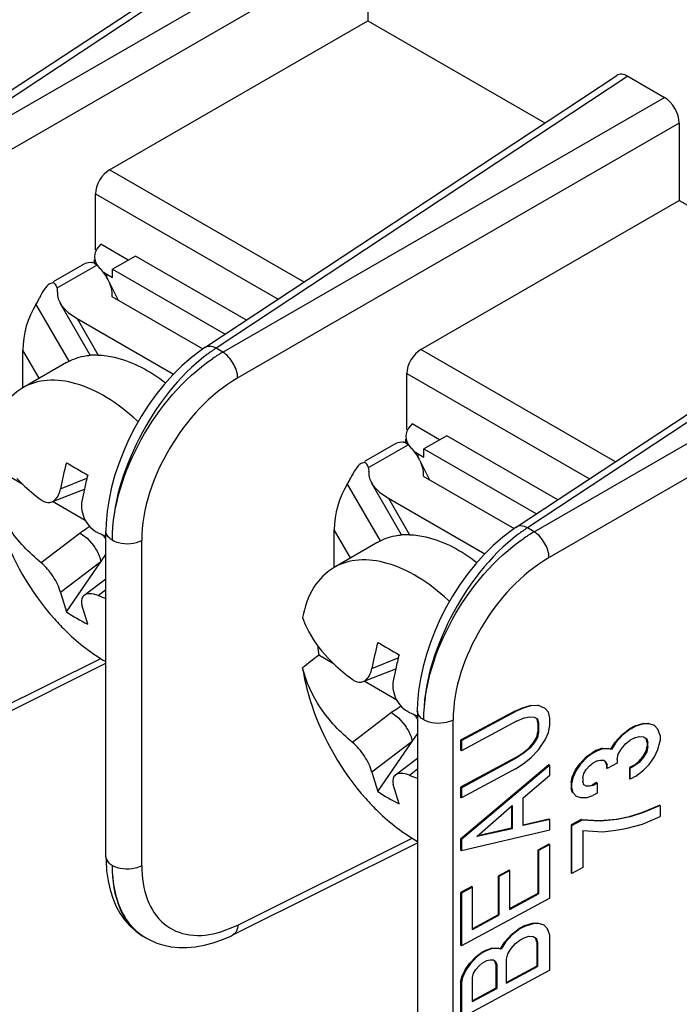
# Model space of a CAD drawing. Header units: inches. Extents: x 0 to 34, y 0 to 22.
# Tile 47 of 127: x 3.381 to 3.545, y 8.187 to 8.431. Entities that reach past the tile are written whole.
import ezdxf

# ---------------------------------------------------------------- set-up
doc = ezdxf.new("R2010")
doc.units = ezdxf.units.IN
doc.header["$LTSCALE"] = 1.87
doc.header["$MEASUREMENT"] = 0
doc.layers.get('0').update_dxf_attribs({"linetype": 'CONTINUOUS'})

msp = doc.modelspace()

# ---------------------------------------------------------------- linework, layer by layer
at = {"color": 7, "linetype": 'CONTINUOUS'}
for p, q in [((3.3493561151, 8.3944291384), (3.4516738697, 8.4620563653)), ((3.4543863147, 8.461852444), (3.3521190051, 8.3942585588)), ((3.3538049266, 8.3932851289), (3.4634731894, 8.4566057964)), ((3.4671800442, 8.4501853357), (3.3575159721, 8.3868670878)), ((3.4671800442, 8.4501853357), (3.4671800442, 8.4309919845)), ((3.4030198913, 8.3939469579), (3.4671800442, 8.4309919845)), ((3.4671800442, 8.4309919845), (3.5111580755, 8.4055996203)), ((3.4266959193, 8.3497741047), (3.5290136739, 8.4174013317)), ((3.5317261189, 8.4171974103), (3.4294588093, 8.3496035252)), ((3.5317261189, 8.4171974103), (3.5408129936, 8.4119507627)), ((3.4311447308, 8.3486300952), (3.5408129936, 8.4119507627)), ((3.5445198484, 8.405530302), (3.4348557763, 8.3422120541)), ((3.5445198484, 8.405530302), (3.5445198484, 8.3863369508)), ((3.451327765, 8.366054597), (3.4030198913, 8.3939469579)), ((3.399488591, 8.373993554), (3.399488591, 8.3879657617)), ((3.399488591, 8.3879657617), (3.4448512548, 8.3617739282)), ((3.4803596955, 8.3492919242), (3.5445198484, 8.3863369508)), ((3.5445198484, 8.3863369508), (3.5884978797, 8.3609445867)), ((3.4007950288, 8.3754204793), (3.4002339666, 8.3748093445)), ((3.4076527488, 8.3714609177), (3.4007950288, 8.3754204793)), ((3.409420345, 8.3724815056), (3.4037634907, 8.3692153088)), ((3.4369779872, 8.3565700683), (3.409420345, 8.3724815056)), ((3.5040357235, 8.3051190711), (3.6063534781, 8.372746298)), ((3.6090659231, 8.3725423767), (3.5067986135, 8.3049484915)), ((3.3890834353, 8.3661645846), (3.3968904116, 8.3706722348)), ((3.3899988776, 8.3645790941), (3.3998186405, 8.3702489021)), ((3.3998186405, 8.3702489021), (3.3992264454, 8.3706891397)), ((3.3992738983, 8.3707374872), (3.3992738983, 8.3716838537)), ((3.4015523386, 8.368507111), (3.4023492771, 8.3679906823)), ((3.4023492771, 8.3670377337), (3.4023492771, 8.3679906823)), ((3.4023492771, 8.3679906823), (3.4037634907, 8.3671741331)), ((3.4037634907, 8.3671741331), (3.4037634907, 8.3692153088)), ((3.4037634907, 8.3692153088), (3.4317028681, 8.3530834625)), ((3.3889330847, 8.3658317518), (3.3881672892, 8.3656336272)), ((3.3899988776, 8.3645790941), (3.3897346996, 8.3652171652)), ((3.4026247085, 8.366550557), (3.4051206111, 8.3615774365)), ((3.508484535, 8.3039750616), (3.6181527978, 8.3672957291)), ((3.3847231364, 8.3604431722), (3.392857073, 8.3463547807)), ((3.398216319, 8.347836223), (3.3907276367, 8.3608070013)), ((3.403549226, 8.3624847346), (3.4261768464, 8.3494198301)), ((3.6218596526, 8.3608752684), (3.5121955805, 8.2975570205)), ((3.394970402, 8.3569446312), (3.4001951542, 8.3478950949)), ((3.394970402, 8.3569446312), (3.4188728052, 8.3431436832)), ((3.3814540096, 8.339757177), (3.3814540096, 8.349141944)), ((3.3855104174, 8.3421160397), (3.3814540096, 8.349141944)), ((3.4311447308, 8.3486300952), (3.4294588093, 8.3496035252)), ((3.5286675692, 8.3213995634), (3.4803596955, 8.3492919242)), ((3.3922673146, 8.3460173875), (3.3814250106, 8.339757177)), ((3.4768283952, 8.3293385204), (3.4768283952, 8.3433107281)), ((3.4768283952, 8.3433107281), (3.522191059, 8.3171188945)), ((3.478134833, 8.3307654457), (3.4775737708, 8.3301543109)), ((3.484992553, 8.3268058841), (3.478134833, 8.3307654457)), ((3.4664232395, 8.321509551), (3.4742302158, 8.3260172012)), ((3.4771584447, 8.3255938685), (3.4765662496, 8.3260341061)), ((3.4766137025, 8.3260824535), (3.4766137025, 8.3270288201)), ((3.4867601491, 8.3278264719), (3.4811032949, 8.3245602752)), ((3.5143177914, 8.3119150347), (3.4867601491, 8.3278264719)), ((3.4673386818, 8.3199240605), (3.4771584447, 8.3255938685)), ((3.4788921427, 8.3238520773), (3.4796890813, 8.3233356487)), ((3.4811032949, 8.3225190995), (3.4811032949, 8.3245602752)), ((3.4811032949, 8.3245602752), (3.5090426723, 8.3084284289)), ((3.4662728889, 8.3211767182), (3.4655070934, 8.3209785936)), ((3.4796890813, 8.3223827), (3.4796890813, 8.3233356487)), ((3.4796890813, 8.3233356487), (3.4811032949, 8.3225190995)), ((3.4799645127, 8.3218955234), (3.4824604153, 8.3169224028)), ((3.4673386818, 8.3199240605), (3.4670745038, 8.3205621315)), ((3.3814540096, 8.3157569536), (3.3776176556, 8.3179720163)), ((3.3908232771, 8.3146692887), (3.3973782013, 8.3172588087)), ((3.4808890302, 8.3178297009), (3.5035166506, 8.3047647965)), ((3.3886660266, 8.3113946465), (3.3967386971, 8.3145837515)), ((3.4620629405, 8.3157881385), (3.4701968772, 8.301699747)), ((3.4755561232, 8.3031811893), (3.4680674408, 8.3161519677)), ((3.3969804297, 8.3067921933), (3.3888698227, 8.3114751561)), ((3.4723102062, 8.3122895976), (3.4775349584, 8.3032400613)), ((3.4723102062, 8.3122895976), (3.4962126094, 8.2984886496)), ((3.4021121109, 8.2231940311), (3.4021121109, 8.3040907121)), ((3.4587938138, 8.2951021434), (3.4587938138, 8.3044869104)), ((3.4628502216, 8.297461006), (3.4587938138, 8.3044869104)), ((3.508484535, 8.3039750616), (3.5067986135, 8.3049484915)), ((3.3957278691, 8.3036687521), (3.3860126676, 8.2962878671)), ((3.3957278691, 8.3036687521), (3.3974492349, 8.3023600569)), ((3.3974492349, 8.3023600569), (3.3989994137, 8.3005820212)), ((3.411012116, 8.2209299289), (3.411012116, 8.3018344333)), ((3.4696071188, 8.3013623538), (3.4587648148, 8.2951021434)), ((3.4008366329, 8.2964745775), (3.4021121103, 8.2983208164)), ((3.4008366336, 8.2964745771), (3.3908232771, 8.2888671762)), ((3.3922841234, 8.2840949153), (3.4008366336, 8.2964745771)), ((3.3966973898, 8.288178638), (3.4021121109, 8.292292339)), ((3.4001548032, 8.2881223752), (3.4021121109, 8.2896093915)), ((3.3908232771, 8.2888671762), (3.3922841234, 8.2840949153)), ((3.3975874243, 8.2810328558), (3.3961265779, 8.2858051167)), ((3.3575154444, 8.2508842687), (3.4007966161, 8.272501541)), ((3.4587938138, 8.27110192), (3.4549574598, 8.2733169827)), ((3.4681630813, 8.2700142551), (3.4747180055, 8.2726037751)), ((3.3562781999, 8.2484047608), (3.4021121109, 8.2712970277)), ((3.4660058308, 8.2667396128), (3.4740785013, 8.2699287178)), ((3.4743202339, 8.2621371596), (3.4662096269, 8.2668201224)), ((3.5036546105, 8.2594119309), (3.505574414, 8.2602159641)), ((3.5057449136, 8.2601103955), (3.5038251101, 8.2593063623)), ((3.505574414, 8.2602159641), (3.5074942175, 8.260790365)), ((3.5057449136, 8.2601103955), (3.505574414, 8.2602159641)), ((3.5076647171, 8.2606847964), (3.5057449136, 8.2601103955)), ((3.5074942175, 8.260790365), (3.5094140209, 8.2609055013)), ((3.5076647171, 8.2606847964), (3.5074942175, 8.260790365)), ((3.5095845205, 8.2607999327), (3.5076647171, 8.2606847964)), ((3.5095845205, 8.2607999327), (3.5094140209, 8.2609055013)), ((3.5112300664, 8.2600785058), (3.5095845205, 8.2607999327)), ((3.5112300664, 8.2600785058), (3.5110595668, 8.2601840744)), ((3.5120528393, 8.2591437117), (3.5112300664, 8.2600785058)), ((3.4730676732, 8.2590137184), (3.4633524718, 8.2516328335)), ((3.4730676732, 8.2590137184), (3.4747890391, 8.2577050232)), ((3.4747890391, 8.2577050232), (3.4763392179, 8.2559269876)), ((3.479529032, 8.2593911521), (3.4795290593, 8.1784847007)), ((3.5036546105, 8.2594119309), (3.4902159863, 8.2521762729)), ((3.4903864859, 8.2520707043), (3.5038251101, 8.2593063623)), ((3.5038251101, 8.2593063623), (3.5036546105, 8.2594119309)), ((3.5040993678, 8.2569280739), (3.5060191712, 8.257732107)), ((3.5060191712, 8.257732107), (3.5073904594, 8.258011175)), ((3.5073904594, 8.258011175), (3.50848749, 8.2579129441)), ((3.50848749, 8.2579129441), (3.5093102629, 8.2574374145)), ((3.5093102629, 8.2574374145), (3.5095845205, 8.2564369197)), ((3.5123270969, 8.2576839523), (3.5120528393, 8.2591437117)), ((3.5123270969, 8.2558468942), (3.5123270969, 8.2576839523)), ((3.4883519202, 8.1762748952), (3.4883519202, 8.2571793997)), ((3.5040993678, 8.2569280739), (3.4903864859, 8.2495447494)), ((3.5094140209, 8.2565424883), (3.5091785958, 8.2574013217)), ((3.5094140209, 8.2565424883), (3.5094140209, 8.2542461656)), ((3.5095845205, 8.2564369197), (3.5094140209, 8.2565424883)), ((3.5095845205, 8.2564369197), (3.5095845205, 8.254140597)), ((3.5120528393, 8.2540918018), (3.5123270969, 8.2558468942)), ((3.5302576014, 8.2535068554), (3.5321774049, 8.2549997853)), ((3.5335486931, 8.2557381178), (3.5321774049, 8.2549997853)), ((3.5323479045, 8.2548942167), (3.5321774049, 8.2549997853)), ((3.5323479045, 8.2548942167), (3.5337191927, 8.2556325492)), ((3.5335486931, 8.2557381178), (3.5354684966, 8.2563125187)), ((3.5337191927, 8.2556325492), (3.5335486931, 8.2557381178)), ((3.5356389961, 8.2562069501), (3.5337191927, 8.2556325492)), ((3.5354684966, 8.2563125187), (3.5368397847, 8.2563619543)), ((3.5356389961, 8.2562069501), (3.5354684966, 8.2563125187)), ((3.5370102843, 8.2562563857), (3.5356389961, 8.2562069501)), ((3.5370102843, 8.2562563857), (3.5368397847, 8.2563619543)), ((3.5383815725, 8.2558465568), (3.5370102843, 8.2562563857)), ((3.5383815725, 8.2558465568), (3.5382110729, 8.2559521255)), ((3.5392043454, 8.2549117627), (3.5383815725, 8.2558465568)), ((3.4781764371, 8.2518195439), (3.4795290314, 8.2537774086)), ((3.5083169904, 8.2515888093), (3.5091397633, 8.2529503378)), ((3.5093102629, 8.2528447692), (3.50848749, 8.2514832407)), ((3.5091397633, 8.2529503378), (3.5094140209, 8.2542461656)), ((3.5093102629, 8.2528447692), (3.5091397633, 8.2529503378)), ((3.5095845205, 8.254140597), (3.5093102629, 8.2528447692)), ((3.5095845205, 8.254140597), (3.5094140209, 8.2542461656)), ((3.5112300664, 8.2522710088), (3.5120528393, 8.2540918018)), ((3.5286120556, 8.2517023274), (3.5302576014, 8.2535068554)), ((3.530428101, 8.2534012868), (3.5287825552, 8.2515967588)), ((3.530428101, 8.2534012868), (3.5302576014, 8.2535068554)), ((3.5323479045, 8.2548942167), (3.530428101, 8.2534012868)), ((3.533444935, 8.2527292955), (3.5323479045, 8.2521386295)), ((3.533444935, 8.2527292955), (3.5345419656, 8.2530903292)), ((3.5345419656, 8.2530903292), (3.5356389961, 8.2529920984)), ((3.5356389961, 8.2529920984), (3.5364617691, 8.2525165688)), ((3.5397528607, 8.2533700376), (3.5392043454, 8.2549117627)), ((3.5397528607, 8.2533700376), (3.5397528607, 8.251992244)), ((3.4781764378, 8.2518195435), (3.4681630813, 8.2442121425)), ((3.4696239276, 8.2394398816), (3.4781764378, 8.2518195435)), ((3.4902159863, 8.2521762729), (3.4902159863, 8.249650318)), ((3.4903864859, 8.2520707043), (3.4902159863, 8.2521762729)), ((3.4903864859, 8.2520707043), (3.4903864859, 8.2495447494)), ((3.5058486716, 8.2491116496), (3.5072199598, 8.2503092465)), ((3.5073904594, 8.2502036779), (3.5060191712, 8.2490060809)), ((3.5072199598, 8.2503092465), (3.5083169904, 8.2515888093)), ((3.5073904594, 8.2502036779), (3.5072199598, 8.2503092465)), ((3.50848749, 8.2514832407), (3.5073904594, 8.2502036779)), ((3.50848749, 8.2514832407), (3.5083169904, 8.2515888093)), ((3.5095845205, 8.249777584), (3.5112300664, 8.2522710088)), ((3.5239496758, 8.2496512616), (3.5253209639, 8.2501599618)), ((3.5254914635, 8.2500543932), (3.5253209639, 8.2501599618)), ((3.5253209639, 8.2501599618), (3.5269665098, 8.2501274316)), ((3.5271370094, 8.250021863), (3.5269665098, 8.2501274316)), ((3.5269665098, 8.2501274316), (3.5275150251, 8.2499635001)), ((3.5275150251, 8.2499635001), (3.5286120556, 8.2517023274)), ((3.5287825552, 8.2515967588), (3.5276855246, 8.2498579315)), ((3.5287825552, 8.2515967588), (3.5286120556, 8.2517023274)), ((3.5301538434, 8.2500387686), (3.5312508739, 8.2513183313)), ((3.5312508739, 8.2513183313), (3.5323479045, 8.2521386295)), ((3.5362912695, 8.2494072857), (3.5365655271, 8.2507031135)), ((3.5365655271, 8.2516216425), (3.536330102, 8.2524804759)), ((3.5364617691, 8.2525165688), (3.5367360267, 8.2515160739)), ((3.5367360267, 8.2505975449), (3.5364617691, 8.249301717)), ((3.5365655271, 8.2516216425), (3.5365655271, 8.2507031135)), ((3.5367360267, 8.2515160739), (3.5365655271, 8.2516216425)), ((3.5367360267, 8.2505975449), (3.5365655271, 8.2507031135)), ((3.5367360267, 8.2505975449), (3.5367360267, 8.2515160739)), ((3.5392043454, 8.2498598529), (3.5397528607, 8.251992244)), ((3.474037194, 8.2435236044), (3.479529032, 8.2476958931)), ((3.4903864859, 8.2495447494), (3.4902159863, 8.249650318)), ((3.5039288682, 8.2478483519), (3.4902159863, 8.2404650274)), ((3.4903864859, 8.2403594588), (3.5040993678, 8.2477427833)), ((3.5039288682, 8.2478483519), (3.5058486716, 8.2491116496)), ((3.5040993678, 8.2477427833), (3.5039288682, 8.2478483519)), ((3.5060191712, 8.2490060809), (3.5040993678, 8.2477427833)), ((3.5057449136, 8.2463324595), (3.5076647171, 8.2478253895)), ((3.5060191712, 8.2490060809), (3.5058486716, 8.2491116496)), ((3.5076647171, 8.2478253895), (3.5095845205, 8.249777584)), ((3.5198358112, 8.2462881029), (3.521481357, 8.2480926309)), ((3.5216518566, 8.2479870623), (3.5200063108, 8.2461825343)), ((3.521481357, 8.2480926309), (3.5228526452, 8.2490605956)), ((3.5216518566, 8.2479870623), (3.521481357, 8.2480926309)), ((3.5230231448, 8.248955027), (3.5216518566, 8.2479870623)), ((3.5239496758, 8.2496512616), (3.5228526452, 8.2490605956)), ((3.5230231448, 8.248955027), (3.5228526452, 8.2490605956)), ((3.5230231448, 8.248955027), (3.5241201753, 8.249545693)), ((3.5241201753, 8.249545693), (3.5239496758, 8.2496512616)), ((3.5254914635, 8.2500543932), (3.5241201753, 8.249545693)), ((3.5271370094, 8.250021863), (3.5254914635, 8.2500543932)), ((3.5276855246, 8.2498579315), (3.5271370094, 8.250021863)), ((3.5276855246, 8.2498579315), (3.5275150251, 8.2499635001)), ((3.5290568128, 8.2473814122), (3.5293310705, 8.24867724)), ((3.5293310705, 8.24867724), (3.5301538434, 8.2500387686)), ((3.534371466, 8.2467661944), (3.5354684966, 8.2480457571)), ((3.5356389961, 8.2479401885), (3.5345419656, 8.2466606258)), ((3.5354684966, 8.2480457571), (3.5362912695, 8.2494072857)), ((3.5356389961, 8.2479401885), (3.5354684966, 8.2480457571)), ((3.5364617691, 8.249301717), (3.5356389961, 8.2479401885)), ((3.5364617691, 8.249301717), (3.5362912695, 8.2494072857)), ((3.5370102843, 8.246152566), (3.5383815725, 8.2480390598)), ((3.5383815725, 8.2480390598), (3.5392043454, 8.2498598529)), ((3.5121565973, 8.2460782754), (3.4902159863, 8.2276056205)), ((3.5123270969, 8.2459727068), (3.4903864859, 8.2275000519)), ((3.5038251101, 8.2450691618), (3.5057449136, 8.2463324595)), ((3.5123270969, 8.2459727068), (3.5121565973, 8.2460782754)), ((3.5123270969, 8.2434467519), (3.5123270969, 8.2459727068)), ((3.5187387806, 8.2447789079), (3.5198358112, 8.2462881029)), ((3.5200063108, 8.2461825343), (3.5189092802, 8.2446733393)), ((3.5200063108, 8.2461825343), (3.5198358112, 8.2462881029)), ((3.521377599, 8.2448541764), (3.5222003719, 8.2457564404)), ((3.5222003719, 8.2457564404), (3.5230231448, 8.2464290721)), ((3.5241201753, 8.2470197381), (3.5230231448, 8.2464290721)), ((3.5241201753, 8.2470197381), (3.5249429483, 8.2472331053)), ((3.5249429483, 8.2472331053), (3.5257657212, 8.2472168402)), ((3.5257657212, 8.2472168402), (3.5263142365, 8.2468232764)), ((3.5264179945, 8.2461579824), (3.5261437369, 8.246928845)), ((3.5263142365, 8.2468232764), (3.5261437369, 8.246928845)), ((3.5263142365, 8.2468232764), (3.5265884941, 8.2460524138)), ((3.5264179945, 8.2461579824), (3.5264179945, 8.2452394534)), ((3.5265884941, 8.2460524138), (3.5264179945, 8.2461579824)), ((3.5265884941, 8.2451338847), (3.5264179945, 8.2452394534)), ((3.5290568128, 8.2464628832), (3.5265884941, 8.2451338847)), ((3.5265884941, 8.2451338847), (3.5265884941, 8.2460524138)), ((3.5290568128, 8.2473814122), (3.5290568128, 8.2464628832)), ((3.5332744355, 8.2459458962), (3.5321774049, 8.2453552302)), ((3.5321774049, 8.2453552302), (3.5321774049, 8.242599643)), ((3.5323479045, 8.2452496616), (3.5321774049, 8.2453552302)), ((3.5323479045, 8.2452496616), (3.533444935, 8.2458403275)), ((3.5323479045, 8.2424940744), (3.5323479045, 8.2452496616)), ((3.5332744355, 8.2459458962), (3.534371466, 8.2467661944)), ((3.533444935, 8.2458403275), (3.5332744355, 8.2459458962)), ((3.5345419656, 8.2466606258), (3.533444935, 8.2458403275)), ((3.5345419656, 8.2466606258), (3.534371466, 8.2467661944)), ((3.5356389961, 8.2447253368), (3.5370102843, 8.246152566)), ((3.4681630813, 8.2442121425), (3.4696239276, 8.2394398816)), ((3.4774946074, 8.2434673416), (3.479529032, 8.2450129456)), ((3.5038251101, 8.2450691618), (3.4903864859, 8.2378335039)), ((3.5057449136, 8.2378360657), (3.5123270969, 8.2434467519)), ((3.5176417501, 8.241662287), (3.5179160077, 8.2429581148)), ((3.5180865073, 8.2428525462), (3.5178122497, 8.2415567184)), ((3.5179160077, 8.2429581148), (3.5187387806, 8.2447789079)), ((3.5180865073, 8.2428525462), (3.5179160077, 8.2429581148)), ((3.5189092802, 8.2446733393), (3.5180865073, 8.2428525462)), ((3.5189092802, 8.2446733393), (3.5187387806, 8.2447789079)), ((3.5205548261, 8.242803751), (3.5208290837, 8.2438699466)), ((3.5205548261, 8.242803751), (3.5205548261, 8.241885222)), ((3.5208290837, 8.2438699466), (3.521377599, 8.2448541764)), ((3.5337191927, 8.2432324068), (3.5323479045, 8.2424940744)), ((3.5337191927, 8.2432324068), (3.5356389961, 8.2447253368)), ((3.4749272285, 8.2363778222), (3.4734663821, 8.2411500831)), ((3.4902159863, 8.2404650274), (3.4902159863, 8.2379390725)), ((3.4903864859, 8.2403594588), (3.4902159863, 8.2404650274)), ((3.4903864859, 8.2403594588), (3.4903864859, 8.2378335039)), ((3.5176417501, 8.241662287), (3.5176417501, 8.2402844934)), ((3.5178122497, 8.2415567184), (3.5176417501, 8.241662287)), ((3.5178122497, 8.2401789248), (3.5178122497, 8.2415567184)), ((3.5208290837, 8.2411143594), (3.5205548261, 8.241885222)), ((3.521377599, 8.2407207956), (3.5208290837, 8.2411143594)), ((3.5222003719, 8.2407045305), (3.521377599, 8.2407207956)), ((3.5220298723, 8.2408100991), (3.5228526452, 8.2410234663)), ((3.5222003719, 8.2407045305), (3.5220298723, 8.2408100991)), ((3.5230231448, 8.2409178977), (3.5222003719, 8.2407045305)), ((3.5239496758, 8.2416141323), (3.5228526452, 8.2410234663)), ((3.5230231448, 8.2409178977), (3.5228526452, 8.2410234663)), ((3.5230231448, 8.2409178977), (3.5241201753, 8.2415085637)), ((3.5241201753, 8.2415085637), (3.5239496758, 8.2416141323)), ((3.5241201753, 8.2415085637), (3.5241201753, 8.2389826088)), ((3.5323479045, 8.2424940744), (3.5321774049, 8.242599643)), ((3.4903864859, 8.2378335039), (3.4902159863, 8.2379390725)), ((3.5179160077, 8.2392839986), (3.5176417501, 8.2402844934)), ((3.5178122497, 8.2401789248), (3.5176417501, 8.2402844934)), ((3.5178122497, 8.2401789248), (3.5180865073, 8.23917843)), ((3.5180865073, 8.23917843), (3.5179160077, 8.2392839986)), ((3.5180865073, 8.23917843), (3.5189092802, 8.2382436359)), ((3.5189092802, 8.2382436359), (3.5187387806, 8.2383492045)), ((3.5189092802, 8.2382436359), (3.5200063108, 8.2379157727)), ((3.5200063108, 8.2379157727), (3.5216518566, 8.2378832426)), ((3.5216518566, 8.2378832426), (3.5230231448, 8.2383919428)), ((3.5241201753, 8.2389826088), (3.5230231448, 8.2383919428)), ((3.4942260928, 8.2281895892), (3.5030023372, 8.2359001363)), ((3.5028318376, 8.2357503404), (3.5028318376, 8.2302648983)), ((3.5030023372, 8.2359001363), (3.5030023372, 8.2301593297)), ((3.5057449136, 8.2309470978), (3.5057449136, 8.2378360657)), ((3.5354684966, 8.2342678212), (3.5395823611, 8.236023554)), ((3.5397528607, 8.2359179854), (3.5356389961, 8.2341622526)), ((3.5397528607, 8.2359179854), (3.5395823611, 8.236023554)), ((3.5397528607, 8.2359179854), (3.5397528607, 8.2331623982)), ((3.5288863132, 8.2325608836), (3.5321774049, 8.2331847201)), ((3.5323479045, 8.2330791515), (3.5290568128, 8.232455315)), ((3.5321774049, 8.2331847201), (3.5354684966, 8.2342678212)), ((3.5323479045, 8.2330791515), (3.5321774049, 8.2331847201)), ((3.5356389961, 8.2341622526), (3.5323479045, 8.2330791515)), ((3.5353647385, 8.2312589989), (3.5397528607, 8.2331623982)), ((3.5356389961, 8.2341622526), (3.5354684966, 8.2342678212)), ((3.5121565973, 8.2325299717), (3.5057141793, 8.2310840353)), ((3.5123270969, 8.2324244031), (3.5057449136, 8.2309470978)), ((3.5123270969, 8.2324244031), (3.5121565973, 8.2325299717)), ((3.5123270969, 8.2298984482), (3.5123270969, 8.2324244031)), ((3.5201100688, 8.2324282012), (3.5176417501, 8.2310992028)), ((3.5176417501, 8.2310992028), (3.5176417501, 8.219158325)), ((3.5178122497, 8.2309936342), (3.5176417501, 8.2310992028)), ((3.5178122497, 8.2309936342), (3.5202805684, 8.2323226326)), ((3.5178122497, 8.2190527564), (3.5178122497, 8.2309936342)), ((3.5202805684, 8.2323226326), (3.5201100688, 8.2324282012)), ((3.5201100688, 8.2324282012), (3.5247724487, 8.2321829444)), ((3.5249429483, 8.2320773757), (3.5202805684, 8.2323226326)), ((3.5247724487, 8.2321829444), (3.5288863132, 8.2325608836)), ((3.5249429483, 8.2320773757), (3.5247724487, 8.2321829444)), ((3.5290568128, 8.232455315), (3.5249429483, 8.2320773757)), ((3.5290568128, 8.232455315), (3.5288863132, 8.2325608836)), ((3.5312508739, 8.2301921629), (3.5353647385, 8.2312589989)), ((3.4903864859, 8.2247444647), (3.5123270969, 8.2298984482)), ((3.5030023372, 8.2301593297), (3.4942260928, 8.2281895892)), ((3.5028318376, 8.2302648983), (3.4944459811, 8.2283827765)), ((3.5030023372, 8.2301593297), (3.5028318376, 8.2302648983)), ((3.5205548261, 8.2297147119), (3.5205548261, 8.2205294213)), ((3.5205548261, 8.2297147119), (3.5254914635, 8.2293874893)), ((3.5254914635, 8.2293874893), (3.5287825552, 8.2297816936)), ((3.5287825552, 8.2297816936), (3.5312508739, 8.2301921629)), ((3.4336180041, 8.2037497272), (3.479529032, 8.2266805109)), ((3.4348552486, 8.2062292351), (3.4781364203, 8.2278465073)), ((3.4902159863, 8.2276056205), (3.4902159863, 8.2248500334)), ((3.4903864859, 8.2275000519), (3.4902159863, 8.2276056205)), ((3.4903864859, 8.2275000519), (3.4903864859, 8.2247444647)), ((3.5121565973, 8.2263299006), (3.5094140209, 8.2248532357)), ((3.5123270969, 8.226224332), (3.5095845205, 8.2247476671)), ((3.5123270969, 8.226224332), (3.5121565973, 8.2263299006)), ((3.5123270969, 8.2129056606), (3.5123270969, 8.226224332)), ((3.4903864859, 8.2247444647), (3.4902159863, 8.2248500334)), ((3.5094140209, 8.2248532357), (3.5094140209, 8.2140605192)), ((3.5095845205, 8.2247476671), (3.5094140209, 8.2248532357)), ((3.5095845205, 8.2247476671), (3.5095845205, 8.2139549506)), ((3.5022833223, 8.2198657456), (3.499540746, 8.2183890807)), ((3.499540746, 8.2183890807), (3.499540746, 8.2087445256)), ((3.4997112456, 8.2182835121), (3.499540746, 8.2183890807)), ((3.5024538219, 8.219760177), (3.4997112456, 8.2182835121)), ((3.4997112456, 8.2182835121), (3.4997112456, 8.208638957)), ((3.5024538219, 8.219760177), (3.5022833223, 8.2198657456)), ((3.5024538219, 8.2101156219), (3.5024538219, 8.219760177)), ((3.5178122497, 8.2190527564), (3.5176417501, 8.219158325)), ((3.5205548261, 8.2205294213), (3.5178122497, 8.2190527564)), ((3.4929585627, 8.215763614), (3.4902159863, 8.2142869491)), ((3.4902159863, 8.2142869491), (3.4902159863, 8.20119791)), ((3.4903864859, 8.2141813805), (3.4902159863, 8.2142869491)), ((3.4931290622, 8.2156580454), (3.4903864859, 8.2141813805)), ((3.4903864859, 8.2141813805), (3.4903864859, 8.2010923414)), ((3.4931290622, 8.2156580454), (3.4929585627, 8.215763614)), ((3.4931290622, 8.2050949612), (3.4931290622, 8.2156580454)), ((3.5094140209, 8.2140605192), (3.5024538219, 8.2103129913)), ((3.5024538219, 8.2101156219), (3.5095845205, 8.2139549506)), ((3.5095845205, 8.2139549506), (3.5094140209, 8.2140605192)), ((3.5123270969, 8.2129056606), (3.4903864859, 8.2010923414)), ((3.499540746, 8.2087445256), (3.4931290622, 8.2052923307)), ((3.4931290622, 8.2050949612), (3.4997112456, 8.208638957)), ((3.4997112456, 8.208638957), (3.499540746, 8.2087445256)), ((3.4306406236, 8.2045308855), (3.4348552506, 8.2062293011)), ((3.5061229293, 8.2060884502), (3.5047516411, 8.2053501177)), ((3.5061229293, 8.2060884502), (3.5080427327, 8.2066628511)), ((3.5062934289, 8.2059828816), (3.5061229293, 8.2060884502)), ((3.5082132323, 8.2065572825), (3.5062934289, 8.2059828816)), ((3.5080427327, 8.2066628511), (3.5094140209, 8.2067122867)), ((3.5082132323, 8.2065572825), (3.5080427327, 8.2066628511)), ((3.5095845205, 8.2066067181), (3.5082132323, 8.2065572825)), ((3.5095845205, 8.2066067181), (3.5094140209, 8.2067122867)), ((3.5109558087, 8.2061968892), (3.5095845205, 8.2066067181)), ((3.5109558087, 8.2061968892), (3.5107853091, 8.2063024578)), ((3.5117785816, 8.2052620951), (3.5109558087, 8.2061968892)), ((3.5011862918, 8.2020526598), (3.5028318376, 8.2038571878)), ((3.5030023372, 8.2037516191), (3.5013567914, 8.2019470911)), ((3.5028318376, 8.2038571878), (3.5047516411, 8.2053501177)), ((3.5030023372, 8.2037516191), (3.5028318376, 8.2038571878)), ((3.5049221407, 8.2052445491), (3.5030023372, 8.2037516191)), ((3.5049221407, 8.2052445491), (3.5047516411, 8.2053501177)), ((3.5062934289, 8.2059828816), (3.5049221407, 8.2052445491)), ((3.5123270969, 8.20372037), (3.5117785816, 8.2052620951)), ((3.5123270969, 8.1949943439), (3.5123270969, 8.20372037)), ((3.4114208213, 8.2033763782), (3.412047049, 8.2030145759)), ((3.4120274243, 8.2030259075), (3.4131585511, 8.2024259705)), ((3.4903864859, 8.2010923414), (3.4902159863, 8.20119791)), ((3.5000892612, 8.2003138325), (3.5011862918, 8.2020526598)), ((3.5013567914, 8.2019470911), (3.5002597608, 8.2002082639)), ((3.5013567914, 8.2019470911), (3.5011862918, 8.2020526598)), ((3.5027280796, 8.2003891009), (3.5038251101, 8.2016686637)), ((3.5038251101, 8.2016686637), (3.5049221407, 8.2024889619)), ((3.5049221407, 8.2024889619), (3.5060191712, 8.2030796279)), ((3.5060191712, 8.2030796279), (3.5071162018, 8.2034406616)), ((3.5071162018, 8.2034406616), (3.5082132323, 8.2033424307)), ((3.5082132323, 8.2033424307), (3.5090360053, 8.2028669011)), ((3.5091397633, 8.2019719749), (3.5089043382, 8.2028308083)), ((3.5090360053, 8.2028669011), (3.5093102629, 8.2018664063)), ((3.5091397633, 8.2019719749), (3.5091397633, 8.196001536)), ((3.5093102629, 8.2018664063), (3.5091397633, 8.2019719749)), ((3.5093102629, 8.2018664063), (3.5093102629, 8.1958959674)), ((3.4940555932, 8.1984429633), (3.4954268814, 8.199410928)), ((3.495597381, 8.1993053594), (3.4942260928, 8.1983373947)), ((3.4965239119, 8.200001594), (3.4954268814, 8.199410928)), ((3.495597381, 8.1993053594), (3.4954268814, 8.199410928)), ((3.4966944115, 8.1998960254), (3.495597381, 8.1993053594)), ((3.4965239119, 8.200001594), (3.4978952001, 8.2005102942)), ((3.4966944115, 8.1998960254), (3.4965239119, 8.200001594)), ((3.4980656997, 8.2004047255), (3.4966944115, 8.1998960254)), ((3.4980656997, 8.2004047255), (3.4978952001, 8.2005102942)), ((3.4978952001, 8.2005102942), (3.499540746, 8.200477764)), ((3.4997112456, 8.2003721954), (3.4980656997, 8.2004047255)), ((3.4997112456, 8.2003721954), (3.499540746, 8.200477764)), ((3.499540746, 8.200477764), (3.5000892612, 8.2003138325)), ((3.5002597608, 8.2002082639), (3.4997112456, 8.2003721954)), ((3.5002597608, 8.2002082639), (3.5000892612, 8.2003138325)), ((3.501631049, 8.1977317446), (3.5019053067, 8.1990275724)), ((3.5019053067, 8.1990275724), (3.5027280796, 8.2003891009)), ((3.4913130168, 8.1951292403), (3.4924100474, 8.1966384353)), ((3.492580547, 8.1965328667), (3.4914835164, 8.1950236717)), ((3.4924100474, 8.1966384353), (3.4940555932, 8.1984429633)), ((3.492580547, 8.1965328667), (3.4924100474, 8.1966384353)), ((3.4942260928, 8.1983373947), (3.492580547, 8.1965328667)), ((3.4942260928, 8.1983373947), (3.4940555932, 8.1984429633)), ((3.4947746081, 8.1961067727), (3.495597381, 8.1967794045)), ((3.495597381, 8.1967794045), (3.4966944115, 8.1973700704)), ((3.4966944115, 8.1973700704), (3.4975171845, 8.1975834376)), ((3.4975171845, 8.1975834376), (3.4983399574, 8.1975671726)), ((3.4983399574, 8.1975671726), (3.4988884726, 8.1971736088)), ((3.4989922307, 8.1965083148), (3.4987179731, 8.1972791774)), ((3.4988884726, 8.1971736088), (3.4987179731, 8.1972791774)), ((3.4988884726, 8.1971736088), (3.4991627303, 8.1964027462)), ((3.4989922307, 8.1965083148), (3.4989922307, 8.1905378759)), ((3.4991627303, 8.1964027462), (3.4989922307, 8.1965083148)), ((3.4991627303, 8.1964027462), (3.4991627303, 8.1904323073)), ((3.501631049, 8.1917613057), (3.501631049, 8.1977317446)), ((3.5123270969, 8.1949943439), (3.4903864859, 8.1831810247)), ((3.4904902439, 8.1933084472), (3.4913130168, 8.1951292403)), ((3.4914835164, 8.1950236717), (3.4906607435, 8.1932028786)), ((3.4914835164, 8.1950236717), (3.4913130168, 8.1951292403)), ((3.4931290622, 8.1931540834), (3.4934033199, 8.194220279)), ((3.4934033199, 8.194220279), (3.4939518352, 8.1952045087)), ((3.4939518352, 8.1952045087), (3.4947746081, 8.1961067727)), ((3.5091397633, 8.196001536), (3.501631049, 8.1919586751)), ((3.501631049, 8.1917613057), (3.5093102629, 8.1958959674)), ((3.5093102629, 8.1958959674), (3.5091397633, 8.196001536)), ((3.4902159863, 8.1920126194), (3.4904902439, 8.1933084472)), ((3.4902159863, 8.1920126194), (3.4902159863, 8.1832865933)), ((3.4903864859, 8.1919070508), (3.4902159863, 8.1920126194)), ((3.4906607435, 8.1932028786), (3.4903864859, 8.1919070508)), ((3.4903864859, 8.1919070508), (3.4903864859, 8.1831810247)), ((3.4906607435, 8.1932028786), (3.4904902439, 8.1933084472)), ((3.4931290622, 8.1871836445), (3.4931290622, 8.1931540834)), ((3.4989922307, 8.1905378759), (3.4931290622, 8.187381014)), ((3.4931290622, 8.1871836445), (3.4991627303, 8.1904323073)), ((3.4991627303, 8.1904323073), (3.4989922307, 8.1905378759))]:
    msp.add_line(p, q, dxfattribs=at)
for points in [[(3.4266960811, 8.3497740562), (3.4257606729, 8.3491359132), (3.4233244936, 8.347285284), (3.4209674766, 8.3452246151), (3.418697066, 8.3429690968), (3.4165306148, 8.3405444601), (3.4144957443, 8.3379936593), (3.4126128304, 8.3353580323), (3.4108755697, 8.3326461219), (3.4092734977, 8.3298508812), (3.4078148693, 8.3269891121), (3.406507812, 8.3240815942), (3.405349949, 8.3211220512), (3.4043497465, 8.3181194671), (3.4035216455, 8.3150998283), (3.4028747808, 8.3120815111), (3.4024191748, 8.309083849), (3.4021651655, 8.3061279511), (3.4021121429, 8.3040887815)], [(3.5040358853, 8.3051190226), (3.503100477, 8.3044808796), (3.5006642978, 8.3026302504), (3.4983072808, 8.3005695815), (3.4960368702, 8.2983140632), (3.493870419, 8.2958894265), (3.4918355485, 8.2933386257), (3.4899526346, 8.2907029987), (3.4882153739, 8.2879910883), (3.4866133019, 8.2851958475), (3.4851546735, 8.2823340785), (3.4838476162, 8.2794265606), (3.4826897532, 8.2764670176), (3.4816895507, 8.2734644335), (3.4808614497, 8.2704447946), (3.4802145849, 8.2674264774), (3.479758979, 8.2644288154), (3.4795049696, 8.2614729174), (3.4794519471, 8.2594337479)], [(3.4021121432, 8.2231908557), (3.4021229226, 8.2222907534), (3.4022830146, 8.2196785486)], [(3.4022830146, 8.2196785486), (3.4026237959, 8.2172418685), (3.4031277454, 8.21499756), (3.4037846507, 8.2129272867), (3.4046022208, 8.2109879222), (3.4055808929, 8.2091855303), (3.4067147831, 8.2075394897), (3.4080151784, 8.2060431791), (3.4094936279, 8.2047013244)], [(3.4094936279, 8.2047013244), (3.4111237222, 8.2035540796), (3.4114175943, 8.2033783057)], [(3.4131585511, 8.2024259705), (3.4147683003, 8.2017437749), (3.41648777, 8.2012090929), (3.4183079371, 8.2008358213), (3.420222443, 8.2006360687), (3.4222277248, 8.2006199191), (3.4243303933, 8.2007984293), (3.4265060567, 8.2011812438), (3.4287034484, 8.20176343), (3.4308997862, 8.2025355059), (3.433100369, 8.2034965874), (3.4336204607, 8.2037510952)]]:
    msp.add_lwpolyline(points, dxfattribs=at)
for centre, radius, start, end in [((3.4028249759, 8.3722753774), 0.0035508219, 170.1096617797, 180.0160624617), ((3.3979310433, 8.3673240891), 0.0036480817, 75.0094549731, 78.9781343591), ((3.397828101, 8.3669456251), 0.0040402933, 69.8030803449, 74.9875366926), ((3.3931275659, 8.361722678), 0.0106540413, 26.6022680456, 27.7106310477), ((3.4518418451, 8.3154818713), 0.0408079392, 123.2639750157, 127.1749159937), ((3.4520859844, 8.3127441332), 0.0415492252, 120.2656967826, 124.3045864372), ((3.3996712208, 8.3307655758), 0.0171375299, 88.2480641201, 94.8763220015), ((3.3723231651, 8.2911585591), 0.0551286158, 46.738854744, 47.2303995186), ((3.4752708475, 8.3226690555), 0.0036480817, 75.0094549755, 78.978134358), ((3.4751679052, 8.3222905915), 0.0040402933, 69.8030803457, 74.9875366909), ((3.4801647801, 8.3276203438), 0.0035508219, 170.1096617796, 180.0160624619), ((3.4801525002, 8.2978609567), 0.0908968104, 165.1684834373, 169.3437281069), ((3.5450382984, 8.5795659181), 0.3002061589, 239.4140109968, 240.5827921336), ((3.4704673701, 8.3170676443), 0.0106540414, 26.6022680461, 27.7106310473), ((3.4876294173, 8.2942673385), 0.0931340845, 165.1946590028, 167.4001669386), ((3.4829563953, 8.2953143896), 0.0883451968, 167.4017626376, 169.3725367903), ((3.4141882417, 8.2793169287), 0.0305581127, 124.0425607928, 127.1646738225), ((3.4141939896, 8.2792969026), 0.0305779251, 121.8325865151, 124.0304787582), ((3.5291816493, 8.2708268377), 0.0408079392, 123.2639750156, 127.1749159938), ((3.5294257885, 8.2680890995), 0.0415492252, 120.2656967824, 124.3045864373), ((3.4402774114, 8.3926472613), 0.0975461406, 245.7122632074, 246.8152850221), ((3.3927932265, 8.29720542), 0.0105346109, 27.769361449, 34.2676972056), ((3.4412308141, 8.3948559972), 0.0999518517, 246.8113673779, 246.9643921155), ((3.477011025, 8.2861105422), 0.0171375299, 88.2480641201, 94.8763220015), ((3.4253782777, 8.350564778), 0.0673444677, 248.00386042, 249.7954564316), ((3.4496629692, 8.2465035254), 0.0551286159, 46.7388547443, 47.2303995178), ((3.4165001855, 8.3199121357), 0.0432352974, 235.9373312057, 244.0594719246), ((3.5003013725, 8.2794893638), 0.0457620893, 184.8033773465, 187.7516680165), ((3.5574923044, 8.2532059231), 0.0908968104, 165.1684834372, 169.3437281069), ((3.6223781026, 8.5349108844), 0.3002061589, 239.4140109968, 240.5827921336), ((4.4284320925, 7.0513115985), 1.5623539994, 128.5415483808, 128.7296318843), ((3.5649692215, 8.2496123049), 0.0931340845, 165.1946590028, 167.4001669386), ((3.5602961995, 8.2506593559), 0.0883451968, 167.4017626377, 169.3725367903), ((3.4915280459, 8.234661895), 0.0305581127, 124.0425607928, 127.1646738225), ((3.4915337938, 8.2346418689), 0.0305779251, 121.8325865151, 124.0304787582), ((3.5176172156, 8.3479922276), 0.0975461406, 245.7122632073, 246.8152850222), ((3.4701346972, 8.2525512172), 0.0105327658, 26.8511845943, 34.2690667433), ((3.5186060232, 8.3502838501), 0.1000419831, 246.8114204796, 247.0118721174), ((3.5027376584, 8.3059597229), 0.0673981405, 248.0043429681, 249.8637450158), ((3.4938399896, 8.2752571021), 0.0432352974, 235.9373312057, 244.0594719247), ((3.4194087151, 8.2155092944), 0.0145127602, 222.1187062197, 230.052986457), ((3.4190019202, 8.2150356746), 0.0138884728, 230.085013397, 237.254066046), ((3.4188967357, 8.2148810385), 0.0137015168, 237.2742361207, 239.9109778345)]:
    msp.add_arc(centre, radius, start, end, dxfattribs=at)
for centre, major_axis, ratio, start_param, end_param in [((3.5317306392, 8.4129094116), (-0.0026260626, 0.0045481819), 0.5766289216, -0.7848373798, 0.0341913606), ((3.5408084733, 8.407667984), (-0.002622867, 0.0045426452), 0.5780352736, -2.355633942, -0.7860555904), ((3.4031475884, 8.3899358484), (0.0026353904, 0.0042509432), 0.5971151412, 0.8390682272, 2.374957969), ((3.4016879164, 8.3608232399), (0.0115247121, -0.0030883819), 0.5176669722, 3.2030326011, 4.2347534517), ((3.3824544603, 8.3653264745), (0.0075820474, -0.0020318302), 0.5176669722, 0.0614399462, 0.3077626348), ((3.388171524, 8.3530205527), (0.0030883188, 0.0115244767), 0.5176380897, 1.0167793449, 2.0485001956), ((3.3824544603, 8.3653264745), (0.0020317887, 0.0075818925), 0.5176380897, -2.1248133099, -1.8784906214), ((3.4804873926, 8.3452808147), (0.0026353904, 0.0042509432), 0.5971151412, 0.8390682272, 2.374957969), ((3.4790277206, 8.3161682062), (0.0115247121, -0.0030883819), 0.5176669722, 3.2030326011, 4.2347534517), ((3.4597942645, 8.3206714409), (0.0075820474, -0.0020318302), 0.5176669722, 0.0614399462, 0.3077626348), ((3.4597942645, 8.3206714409), (0.0020317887, 0.0075818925), 0.5176380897, -2.1248133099, -1.8784906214), ((3.4655113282, 8.308365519), (0.0030883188, 0.0115244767), 0.5176380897, 1.0167793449, 2.0485001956)]:
    msp.add_ellipse(centre, major_axis=major_axis, ratio=ratio, start_param=start_param, end_param=end_param, dxfattribs=at)
for points in [[(3.4002339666, 8.3748093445), (3.3997927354, 8.3742543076), (3.3994485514, 8.3735838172), (3.3993269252, 8.3728852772)], [(3.3968902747, 8.370672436), (3.3973965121, 8.370964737), (3.3980546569, 8.371016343), (3.3986284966, 8.3709048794)], [(3.3992741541, 8.372274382), (3.3992748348, 8.3714610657), (3.3995941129, 8.3706286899), (3.4000666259, 8.3699667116)], [(3.3897346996, 8.3652171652), (3.389566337, 8.3655087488), (3.3892673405, 8.3657912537), (3.3889330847, 8.3658317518)], [(3.4026537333, 8.3664934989), (3.403266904, 8.3652689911), (3.4036514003, 8.3638498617), (3.4035502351, 8.3624841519)], [(3.4775737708, 8.3301543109), (3.4771325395, 8.329599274), (3.4767883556, 8.3289287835), (3.4766667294, 8.3282302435)], [(3.4742300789, 8.3260174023), (3.4747363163, 8.3263097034), (3.4753944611, 8.3263613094), (3.4759683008, 8.3262498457)], [(3.4766139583, 8.3276193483), (3.476614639, 8.3268060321), (3.4769339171, 8.3259736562), (3.4774064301, 8.325311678)], [(3.4670745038, 8.3205621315), (3.4669061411, 8.3208537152), (3.4666071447, 8.3211362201), (3.4662728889, 8.3211767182)], [(3.4799935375, 8.3218384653), (3.4806067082, 8.3206139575), (3.4809912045, 8.3191948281), (3.4808900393, 8.3178291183)], [(3.3758675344, 8.3055693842), (3.3787008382, 8.2970819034), (3.3833559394, 8.2890195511), (3.3892900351, 8.2823224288)], [(3.4532073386, 8.2609143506), (3.4560406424, 8.2524268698), (3.4606957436, 8.2443645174), (3.4666298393, 8.2376673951)]]:
    msp.add_open_spline(points, degree=3, dxfattribs=at)
for points, knots in [([(3.3998186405, 8.3702489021), (3.4001010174, 8.3699725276), (3.4011422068, 8.3688881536), (3.4020440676, 8.3676586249), (3.4025596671, 8.3666768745)], [0, 0, 0, 0, 0.262707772, 1, 1, 1, 1]), ([(3.3881672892, 8.3656336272), (3.3876014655, 8.3653065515), (3.3866207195, 8.3641007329), (3.3859253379, 8.362792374), (3.3855794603, 8.3620278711)], [0, 0, 0, 0, 0.4378463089, 1, 1, 1, 1]), ([(3.4271836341, 8.3479974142), (3.4200777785, 8.3426164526), (3.4090830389, 8.3281267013), (3.4036484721, 8.3106592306), (3.4036484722, 8.3019491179)], [0, 0, 0, 0, 0.5057662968, 1, 1, 1, 1]), ([(3.4294588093, 8.3496035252), (3.4292266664, 8.3497282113), (3.428381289, 8.3501173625), (3.4272648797, 8.3501508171), (3.4266977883, 8.3497751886)], [0, 0, 0, 0, 0.2792231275, 1, 1, 1, 1]), ([(3.4348515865, 8.342209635), (3.4348113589, 8.3434746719), (3.4339057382, 8.3459438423), (3.4322201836, 8.3479626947), (3.4311447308, 8.3486300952)], [0, 0, 0, 0, 0.4999933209, 1, 1, 1, 1]), ([(3.3922672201, 8.3460175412), (3.3936057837, 8.3467904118), (3.3956147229, 8.3475153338), (3.3976793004, 8.3477948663), (3.3982144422, 8.3478410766)], [0, 0, 0, 0, 0.7421098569, 1, 1, 1, 1]), ([(3.4001951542, 8.3478950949), (3.401538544, 8.3478552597), (3.4076076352, 8.3469925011), (3.4131488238, 8.3438700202), (3.4169205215, 8.3409908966)], [0, 0, 0, 0, 0.2207232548, 1, 1, 1, 1]), ([(3.4037255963, 8.3019045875), (3.4037255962, 8.3105660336), (3.4095409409, 8.3280391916), (3.4212561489, 8.3420153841), (3.4286691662, 8.3470660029)], [0, 0, 0, 0, 0.4912488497, 1, 1, 1, 1]), ([(3.4097583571, 8.3316279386), (3.4074361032, 8.3337760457), (3.4027158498, 8.3374538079), (3.3951106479, 8.341033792), (3.3877640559, 8.3420968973), (3.3832600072, 8.3408156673), (3.3814252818, 8.3397567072)], [0, 0, 0, 0, 0.3030467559, 0.568928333, 0.797063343, 1, 1, 1, 1]), ([(3.4348557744, 8.3422121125), (3.4278342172, 8.3381593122), (3.4166240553, 8.3257004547), (3.4110129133, 8.309807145), (3.4110120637, 8.3018344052)], [0, 0, 0, 0, 0.5041824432, 1, 1, 1, 1]), ([(3.3814252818, 8.3397567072), (3.3793987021, 8.3385870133), (3.3757228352, 8.3348240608), (3.3741024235, 8.3299313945), (3.3736114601, 8.3272944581)], [0, 0, 0, 0, 0.4659175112, 1, 1, 1, 1]), ([(3.4771584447, 8.3255938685), (3.4774408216, 8.3253174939), (3.478482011, 8.3242331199), (3.4793838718, 8.3230035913), (3.4798994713, 8.3220218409)], [0, 0, 0, 0, 0.262707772, 1, 1, 1, 1]), ([(3.4655070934, 8.3209785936), (3.4649412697, 8.3206515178), (3.4639605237, 8.3194456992), (3.463265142, 8.3181373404), (3.4629192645, 8.3173728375)], [0, 0, 0, 0, 0.4378463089, 1, 1, 1, 1]), ([(3.3799422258, 8.3172452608), (3.3803837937, 8.3167787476), (3.3822867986, 8.3148652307), (3.3843662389, 8.3131310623), (3.3860126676, 8.3119002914)], [0, 0, 0, 0, 0.2380881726, 1, 1, 1, 1]), ([(3.3860126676, 8.2962878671), (3.3829805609, 8.2987479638), (3.3777001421, 8.3042709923), (3.3744845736, 8.311263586), (3.3736114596, 8.3147698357)], [0, 0, 0, 0, 0.5193707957, 1, 1, 1, 1]), ([(3.3886605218, 8.3113925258), (3.3889285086, 8.311498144), (3.3900877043, 8.3122331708), (3.3906288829, 8.3136324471), (3.3908232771, 8.3146692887)], [0, 0, 0, 0, 0.2144885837, 1, 1, 1, 1]), ([(3.3860126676, 8.3119002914), (3.3862191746, 8.3117459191), (3.3869941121, 8.3112528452), (3.3880437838, 8.3111494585), (3.3886605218, 8.3113925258)], [0, 0, 0, 0, 0.2800247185, 1, 1, 1, 1]), ([(3.3961265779, 8.3116072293), (3.3958385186, 8.3100708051), (3.3964365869, 8.3067867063), (3.3987541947, 8.3043669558), (3.4001548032, 8.3037347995)], [0, 0, 0, 0, 0.5042798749, 1, 1, 1, 1]), ([(3.4036484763, 8.3019491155), (3.4034325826, 8.3020737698), (3.4026937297, 8.3025640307), (3.402112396, 8.3034397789), (3.402112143, 8.3040880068)], [0, 0, 0, 0, 0.2777601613, 1, 1, 1, 1]), ([(3.5067986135, 8.3049484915), (3.5065664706, 8.3050731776), (3.5057210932, 8.3054623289), (3.5046046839, 8.3054957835), (3.5040375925, 8.3051201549)], [0, 0, 0, 0, 0.2792231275, 1, 1, 1, 1]), ([(3.5121913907, 8.2975546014), (3.5121511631, 8.2988196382), (3.5112455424, 8.3012888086), (3.5095599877, 8.303307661), (3.508484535, 8.3039750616)], [0, 0, 0, 0, 0.4999933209, 1, 1, 1, 1]), ([(3.4036493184, 8.3019495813), (3.4041374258, 8.3016554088), (3.4064840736, 8.3007479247), (3.4093053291, 8.3009135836), (3.4110092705, 8.3018296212)], [0, 0, 0, 0, 0.2275536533, 1, 1, 1, 1]), ([(3.4696070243, 8.3013625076), (3.4709455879, 8.3021353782), (3.4729545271, 8.3028603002), (3.4750191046, 8.3031398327), (3.4755542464, 8.303186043)], [0, 0, 0, 0, 0.7421098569, 1, 1, 1, 1]), ([(3.4775349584, 8.3032400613), (3.4788783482, 8.303200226), (3.4849474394, 8.3023374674), (3.490488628, 8.2992149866), (3.4942603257, 8.296335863)], [0, 0, 0, 0, 0.2207232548, 1, 1, 1, 1]), ([(3.5045234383, 8.3033423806), (3.4974175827, 8.2979614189), (3.4864228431, 8.2834716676), (3.4809882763, 8.2660041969), (3.4809882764, 8.2572940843)], [0, 0, 0, 0, 0.5057662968, 1, 1, 1, 1]), ([(3.4810654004, 8.2572495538), (3.4810654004, 8.2659109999), (3.4868807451, 8.283384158), (3.4985959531, 8.2973603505), (3.5060089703, 8.3024109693)], [0, 0, 0, 0, 0.4912488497, 1, 1, 1, 1]), ([(3.3989994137, 8.3005820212), (3.3992528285, 8.3002306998), (3.4000688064, 8.2989675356), (3.4006789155, 8.2975367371), (3.4008366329, 8.2964745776)], [0, 0, 0, 0, 0.2874485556, 1, 1, 1, 1]), ([(3.4870981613, 8.286972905), (3.4847759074, 8.2891210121), (3.480055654, 8.2927987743), (3.4724504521, 8.2963787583), (3.4651038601, 8.2974418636), (3.4605998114, 8.2961606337), (3.458765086, 8.2951016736)], [0, 0, 0, 0, 0.3030467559, 0.568928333, 0.797063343, 1, 1, 1, 1]), ([(3.5121955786, 8.2975570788), (3.5051740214, 8.2935042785), (3.4939638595, 8.2810454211), (3.4883527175, 8.2651521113), (3.4883518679, 8.2571793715)], [0, 0, 0, 0, 0.5041824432, 1, 1, 1, 1]), ([(3.3908232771, 8.2888671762), (3.3904817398, 8.2902944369), (3.3890676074, 8.2929797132), (3.3871846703, 8.2953369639), (3.3860126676, 8.2962878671)], [0, 0, 0, 0, 0.4929984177, 1, 1, 1, 1]), ([(3.458765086, 8.2951016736), (3.4567385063, 8.2939319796), (3.4530626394, 8.2901690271), (3.4514422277, 8.2852763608), (3.4509512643, 8.2826394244)], [0, 0, 0, 0, 0.4659175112, 1, 1, 1, 1]), ([(3.3966939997, 8.2881759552), (3.3965432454, 8.2880617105), (3.3959541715, 8.2874249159), (3.3959743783, 8.2864411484), (3.3961265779, 8.2858051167)], [0, 0, 0, 0, 0.2243427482, 1, 1, 1, 1]), ([(3.4001548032, 8.2881223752), (3.3998158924, 8.288259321), (3.3987266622, 8.2886275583), (3.3973402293, 8.2886656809), (3.3966939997, 8.2881759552)], [0, 0, 0, 0, 0.3107319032, 1, 1, 1, 1]), ([(3.3892901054, 8.282322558), (3.3902708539, 8.2812155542), (3.3941030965, 8.2771906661), (3.3985435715, 8.2736993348), (3.4021124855, 8.2717197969)], [0, 0, 0, 0, 0.2659952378, 1, 1, 1, 1]), ([(3.4509512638, 8.2826394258), (3.451233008, 8.2817722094), (3.4527308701, 8.2780748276), (3.4551740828, 8.2748172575), (3.45728203, 8.2725902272)], [0, 0, 0, 0, 0.2292032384, 1, 1, 1, 1]), ([(3.45728203, 8.2725902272), (3.4577235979, 8.272123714), (3.4596266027, 8.270210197), (3.4617060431, 8.2684760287), (3.4633524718, 8.2672452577)], [0, 0, 0, 0, 0.2380881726, 1, 1, 1, 1]), ([(3.4633524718, 8.2516328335), (3.4603203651, 8.2540929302), (3.4550399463, 8.2596159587), (3.4518243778, 8.2666085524), (3.4509512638, 8.2701148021)], [0, 0, 0, 0, 0.5193707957, 1, 1, 1, 1]), ([(3.4509512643, 8.270114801), (3.4510671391, 8.2693586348), (3.4516195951, 8.2662467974), (3.452449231, 8.2631860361), (3.453207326, 8.2609143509)], [0, 0, 0, 0, 0.2420991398, 1, 1, 1, 1]), ([(3.466000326, 8.2667374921), (3.4662683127, 8.2668431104), (3.4674275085, 8.2675781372), (3.4679686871, 8.2689774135), (3.4681630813, 8.2700142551)], [0, 0, 0, 0, 0.2144885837, 1, 1, 1, 1]), ([(3.4633524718, 8.2672452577), (3.4635589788, 8.2670908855), (3.4643339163, 8.2665978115), (3.465383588, 8.2664944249), (3.466000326, 8.2667374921)], [0, 0, 0, 0, 0.2800247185, 1, 1, 1, 1]), ([(3.4734663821, 8.2669521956), (3.4731783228, 8.2654157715), (3.4737763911, 8.2621316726), (3.4760939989, 8.2597119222), (3.4774946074, 8.2590797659)], [0, 0, 0, 0, 0.5042798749, 1, 1, 1, 1]), ([(3.4810662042, 8.2572500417), (3.4808448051, 8.2573725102), (3.4800852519, 8.2578570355), (3.4794705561, 8.2587287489), (3.4794525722, 8.2593877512)], [0, 0, 0, 0, 0.2773481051, 1, 1, 1, 1]), ([(3.4763392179, 8.2559269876), (3.4765926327, 8.2555756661), (3.4774086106, 8.2543125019), (3.4780187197, 8.2528817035), (3.4781764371, 8.2518195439)], [0, 0, 0, 0, 0.2874485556, 1, 1, 1, 1]), ([(3.4883519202, 8.2571761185), (3.48784366, 8.2569024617), (3.4854966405, 8.2560915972), (3.4827108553, 8.2562994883), (3.4810653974, 8.2572495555)], [0, 0, 0, 0, 0.2330162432, 1, 1, 1, 1]), ([(3.4681630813, 8.2442121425), (3.467821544, 8.2456394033), (3.4664074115, 8.2483246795), (3.4645244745, 8.2506819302), (3.4633524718, 8.2516328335)], [0, 0, 0, 0, 0.4929984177, 1, 1, 1, 1]), ([(3.4740338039, 8.2435209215), (3.4738830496, 8.2434066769), (3.4732939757, 8.2427698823), (3.4733141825, 8.2417861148), (3.4734663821, 8.2411500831)], [0, 0, 0, 0, 0.2243427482, 1, 1, 1, 1]), ([(3.4774946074, 8.2434673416), (3.4771556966, 8.2436042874), (3.4760664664, 8.2439725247), (3.4746800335, 8.2440106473), (3.4740338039, 8.2435209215)], [0, 0, 0, 0, 0.3107319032, 1, 1, 1, 1]), ([(3.4666299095, 8.2376675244), (3.4676162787, 8.2365541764), (3.4714693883, 8.2325090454), (3.4759376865, 8.2290030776), (3.4795294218, 8.2270221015)], [0, 0, 0, 0, 0.2661248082, 1, 1, 1, 1]), ([(3.4021121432, 8.2231908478), (3.4021125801, 8.2225427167), (3.4026938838, 8.2216672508), (3.4034326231, 8.2211770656), (3.4036484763, 8.2210524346)], [0, 0, 0, 0, 0.7222474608, 1, 1, 1, 1]), ([(3.4036484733, 8.2210524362), (3.4036484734, 8.2173572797), (3.4044860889, 8.2105571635), (3.4088629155, 8.204871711), (3.4114207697, 8.2033764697)], [0, 0, 0, 0, 0.5549960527, 1, 1, 1, 1]), ([(3.4110092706, 8.2209329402), (3.4104923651, 8.220655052), (3.4081187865, 8.2198428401), (3.4052911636, 8.2200633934), (3.4036493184, 8.2210529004)], [0, 0, 0, 0, 0.2343869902, 1, 1, 1, 1]), ([(3.4086437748, 8.2057760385), (3.4078296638, 8.2066753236), (3.4046872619, 8.2111380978), (3.4037255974, 8.2168125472), (3.4037255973, 8.2210079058)], [0, 0, 0, 0, 0.2242896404, 1, 1, 1, 1]), ([(3.4110121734, 8.2209299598), (3.4110125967, 8.2180726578), (3.4117075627, 8.2127321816), (3.4159702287, 8.206052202), (3.4230959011, 8.2030548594), (3.4281441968, 8.2037712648), (3.4306406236, 8.2045308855)], [0, 0, 0, 0, 0.281008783, 0.5176342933, 0.7433679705, 1, 1, 1, 1]), ([(3.4348515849, 8.2062274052), (3.4348434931, 8.205964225), (3.4347578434, 8.205038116), (3.4342295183, 8.2040552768), (3.4336213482, 8.2037515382)], [0, 0, 0, 0, 0.2791891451, 1, 1, 1, 1])]:
    msp.add_open_spline(points, degree=3, knots=knots, dxfattribs=at)

doc.saveas('drawing.dxf')
